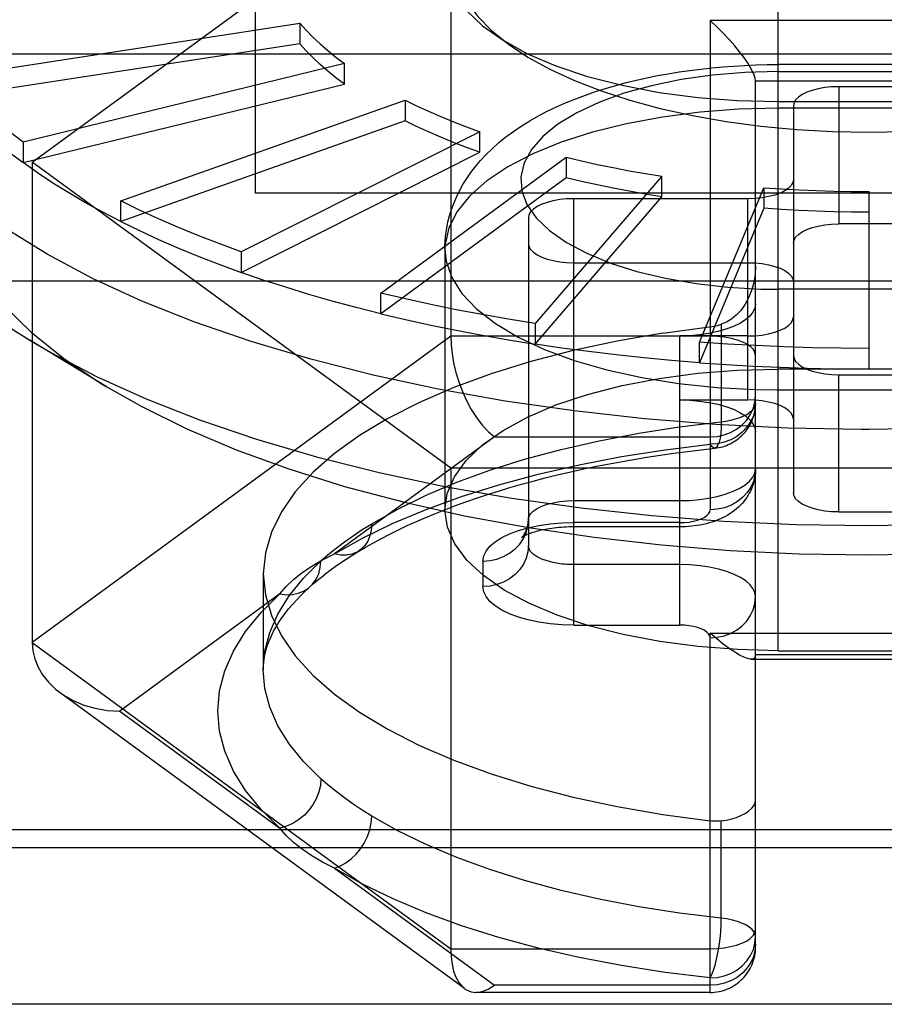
# Model space of a CAD drawing. Header units: inches. Extents: x 0 to 227, y 0 to 147.
# Tile 178 of 247: x 100.689 to 100.914, y 82.986 to 83.242. Entities that reach past the tile are written whole.
import ezdxf

# ---------------------------------------------------------------- set-up
doc = ezdxf.new("R2010")
doc.units = ezdxf.units.IN
doc.header["$LTSCALE"] = 12.4666666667
doc.header["$MEASUREMENT"] = 0
doc.linetypes.add('HIDDEN', pattern=[0.2, 0.1, -0.1])
doc.layers.get('0').update_dxf_attribs({"linetype": 'CONTINUOUS'})
doc.layers.add('DEFAULT_2', color=8, linetype='HIDDEN')

msp = doc.modelspace()

# ---------------------------------------------------------------- linework, layer by layer
at = {"color": 3, "linetype": 'Continuous'}
msp.add_line((46.1522896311, 83.2334721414), (105.2932896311, 83.2334721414), dxfattribs=at)
at = {"layer": 'DEFAULT_2', "color": 8, "linetype": 'HIDDEN'}
for p, q in [((100.7502896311, 83.197289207), (100.7502896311, 83.4747868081)), ((100.8861164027, 83.0783238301), (100.8861164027, 83.3773043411)), ((100.692250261, 83.20534318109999), (100.8010101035, 83.2849549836)), ((100.8010101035, 83.2849549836), (100.8010101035, 83.1600700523)), ((100.6711472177, 83.2275124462), (100.7617868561, 83.2414546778)), ((100.7617868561, 83.2414546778), (100.7617868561, 83.2361024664)), ((100.9511085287, 83.2421372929), (100.8684313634, 83.2421372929)), ((100.8684313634, 83.2421372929), (100.8684313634, 83.11493750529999)), ((100.7617868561, 83.2361024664), (100.6711472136, 83.2221602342)), ((100.7733879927, 83.2309404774), (100.6898540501, 83.2105582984)), ((100.7733879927, 83.225588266), (100.7733879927, 83.2309404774)), ((100.9333604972, 83.230693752), (100.8861164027, 83.230693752)), ((100.8861181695, 83.2288494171), (100.9333406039, 83.2288494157)), ((100.6898540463, 83.20520608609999), (100.7733879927, 83.225588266)), ((100.880242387, 83.2264413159), (100.9392975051, 83.2264413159)), ((100.880242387, 83.001309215), (100.880242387, 83.2264413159)), ((100.9176439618, 83.2249391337), (100.9018959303, 83.2249391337)), ((100.9018959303, 83.2249391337), (100.9018959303, 83.1892577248)), ((100.7152429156, 83.1952345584), (100.7891330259, 83.2214373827)), ((100.7891330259, 83.2214373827), (100.7891330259, 83.2160851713)), ((100.8861164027, 83.2210494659), (100.9333604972, 83.2210494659)), ((100.9333604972, 83.21932796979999), (100.8861164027, 83.21932796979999)), ((100.8900849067, 83.2199475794), (100.8900849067, 83.1193759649)), ((100.7891330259, 83.2160851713), (100.7152429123, 83.1898823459)), ((100.8085435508, 83.2132341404), (100.7465423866, 83.1820068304)), ((100.8085435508, 83.207881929), (100.8085435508, 83.2132341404)), ((100.6898540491, 83.21055829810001), (100.6898540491, 83.2052060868)), ((100.7465423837, 83.17665461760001), (100.8085435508, 83.207881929)), ((100.692250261, 83.20534318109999), (100.692250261, 83.08045824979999)), ((100.8010101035, 83.1257313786), (100.692250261, 83.20534318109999)), ((100.7828014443, 83.17127703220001), (100.8310297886, 83.2065800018)), ((100.8310297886, 83.2065800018), (100.8310297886, 83.2012277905)), ((100.8310297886, 83.2012277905), (100.7828014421, 83.1659248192)), ((100.8559085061, 83.2016771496), (100.8229183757, 83.1633711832)), ((100.8559085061, 83.1963249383), (100.8559085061, 83.2016771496)), ((101.0691872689, 83.197289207), (100.7502896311, 83.197289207)), ((100.8656742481, 83.1585294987), (100.8824237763, 83.1986745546)), ((100.8824237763, 83.1986745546), (100.8824237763, 83.1933223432)), ((100.909769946, 83.151546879), (100.909769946, 83.1976634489)), ((100.7152429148, 83.1898823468), (100.7152429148, 83.1952345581)), ((100.8229183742, 83.1580189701), (100.8559085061, 83.1963249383)), ((100.878273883, 83.1958217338), (100.8329982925, 83.1958217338)), ((100.8329982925, 83.0849881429), (100.8329982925, 83.1958217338)), ((100.878273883, 83.1435018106), (100.878273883, 83.1958217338)), ((100.8824237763, 83.1933223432), (100.8656742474, 83.15317728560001)), ((100.8211872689, 83.1908301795), (100.8211872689, 83.1056756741)), ((100.9176439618, 83.1892577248), (100.9018959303, 83.1892577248)), ((100.7465423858, 83.18200683), (100.7465423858, 83.1766546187)), ((100.7995022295, 83.1827232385), (100.7995022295, 83.1149285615)), ((100.8329982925, 83.1791832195), (100.878273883, 83.1791832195)), ((100.5962920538, 83.17446162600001), (101.2231848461, 83.17446162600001)), ((100.8816408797, 83.1723418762), (100.8861362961, 83.1722784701)), ((100.9333587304, 83.1722784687), (100.8861362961, 83.1722784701)), ((100.7828014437, 83.1659248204), (100.7828014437, 83.1712770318)), ((100.8229183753, 83.16337118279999), (100.8229183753, 83.1580189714)), ((100.8713155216, 83.1631623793), (100.8713155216, 83.137861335)), ((100.7114387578, 83.1470101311), (100.6916460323, 83.159029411)), ((100.8010101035, 83.1600700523), (100.692250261, 83.08045824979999)), ((100.8684313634, 83.1600700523), (100.8010101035, 83.1600700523)), ((100.8605573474, 83.0849881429), (100.8605573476, 83.1601403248)), ((100.878273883, 83.1601403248), (100.8605573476, 83.1601403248)), ((100.8656742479, 83.15317728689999), (100.8656742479, 83.1585294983)), ((100.9333604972, 83.1515332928), (100.8861164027, 83.1515332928)), ((100.9018959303, 83.1500658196), (100.9176439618, 83.1500658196)), ((100.9018959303, 83.1143844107), (100.9018959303, 83.1500658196)), ((100.8803201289, 83.14620056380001), (100.8861164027, 83.1461185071)), ((100.8861164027, 83.1461185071), (100.9333604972, 83.1461185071)), ((100.8605573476, 83.1435018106), (100.878273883, 83.1435018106)), ((100.909769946, 83.13585090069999), (100.9076547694, 83.1358544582)), ((100.8123752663, 83.1339100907), (100.770791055, 83.1034706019)), ((100.8123752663, 83.1339100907), (100.8684313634, 83.1339100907)), ((101.0185297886, 83.1257313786), (100.8010101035, 83.1257313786)), ((100.8010101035, 83.1257313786), (100.8010101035, 83.00084644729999)), ((100.8329982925, 83.11732263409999), (100.8605573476, 83.11732263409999)), ((100.9018959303, 83.1143844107), (100.9176439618, 83.1143844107)), ((100.8605573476, 83.1105031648), (100.8329982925, 83.1105031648)), ((100.8605572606, 83.1116097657), (100.832999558, 83.1116097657)), ((100.8093762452, 83.10162612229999), (100.8093762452, 83.09497178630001)), ((100.8605573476, 83.1006841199), (100.8329982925, 83.1006841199)), ((100.7522896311, 83.0982989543), (100.7522896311, 83.073321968)), ((100.7565653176, 83.0930574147), (100.7149805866, 83.0626175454)), ((100.8329995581, 83.0849881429), (100.8605572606, 83.0849881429)), ((100.8684313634, 83.0829136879), (100.9511085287, 83.0829136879)), ((100.8684313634, 82.9894806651), (100.8684313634, 83.0829136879)), ((100.692250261, 83.08045824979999), (100.8010101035, 83.00084644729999)), ((100.9392975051, 83.07720081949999), (100.880242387, 83.07720081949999)), ((100.8861164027, 83.0783238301), (100.9333604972, 83.0783238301)), ((100.8790828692, 83.07609421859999), (100.940456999, 83.07609421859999)), ((100.8045979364, 82.9904633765), (100.6995034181, 83.0673921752)), ((100.7149805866, 83.0626175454), (100.7565658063, 83.03217722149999)), ((100.8713155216, 83.0087826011), (100.8713155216, 83.0340836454)), ((101.2231848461, 83.03173599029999), (100.5962920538, 83.03173599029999)), ((100.5817750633, 83.0271488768), (101.2377018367, 83.0271488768)), ((100.7707902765, 83.0217649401), (100.8123752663, 82.991325)), ((100.8010101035, 83.00084644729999), (100.8684313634, 83.00084644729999)), ((100.8684313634, 82.991325), (100.8123752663, 82.991325)), ((100.8684313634, 82.9894806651), (100.8076160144, 82.9894806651)), ((101.2377018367, 82.986389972), (100.5817750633, 82.986389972))]:
    msp.add_line(p, q, dxfattribs=at)
for points in [[(100.8015023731, 83.25886505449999), (100.8019235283, 83.2548432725), (100.8031571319, 83.2508960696), (100.805201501, 83.2470103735), (100.8080333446, 83.2432139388), (100.811639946, 83.2395357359), (100.8159878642, 83.2360016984), (100.8210558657, 83.2326388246), (100.8267946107, 83.2294728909), (100.8331712, 83.2265310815), (100.8401150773, 83.2238361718), (100.84755025, 83.2214188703), (100.8554601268, 83.2192825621), (100.8638343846, 83.2174337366), (100.8725782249, 83.2158937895), (100.8816183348, 83.2146845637), (100.890879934, 83.21381120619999), (100.9002514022, 83.2132876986), (100.909769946, 83.2131093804)], [(100.909769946, 83.2131093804), (100.9192286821, 83.2132849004), (100.9285522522, 83.2138031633), (100.9377775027, 83.214668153), (100.9467938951, 83.2158679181), (100.9555282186, 83.2173986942), (100.9639053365, 83.2192399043), (100.9718299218, 83.2213715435), (100.9792893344, 83.2237881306), (100.9862662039, 83.2264879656), (100.9926793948, 83.22943969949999), (100.9984542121, 83.2326212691), (101.0035539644, 83.2360031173), (101.0079240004, 83.2395581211), (101.0115435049, 83.2432569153), (101.0143765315, 83.2470710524), (101.016413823, 83.2509706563), (101.0176334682, 83.2549261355), (101.018037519, 83.2588655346)], [(100.7995081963, 83.2576527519), (100.8000997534, 83.25336328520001), (100.8019469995, 83.2490303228), (100.8050018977, 83.2448189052), (100.8092505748, 83.2407903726), (100.8146038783, 83.2370023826), (100.8209953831, 83.2335213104), (100.828343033, 83.2303823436), (100.8365969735, 83.22762738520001), (100.8455941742, 83.22530266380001), (100.8552126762, 83.2234633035), (100.8652794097, 83.2221245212), (100.8755539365, 83.2213241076), (100.8861164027, 83.2210494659)], [(100.9076547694, 83.1358544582), (100.8887504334, 83.13620276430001), (100.8699526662, 83.1371186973), (100.8513567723, 83.13859761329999), (100.8330570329, 83.1406320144), (100.8151462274, 83.143211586), (100.7977151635, 83.1463232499), (100.7808522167, 83.1499512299), (100.764642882, 83.154077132), (100.7491693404, 83.1586800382), (100.734510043, 83.1637366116), (100.7207393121, 83.1692212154), (100.7079269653, 83.1751060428), (100.696137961, 83.1813612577), (100.6854320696, 83.1879551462), (100.6758635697, 83.1948542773), (100.6674809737, 83.2020236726), (100.6603267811, 83.2094269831), (100.6544372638, 83.2170266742), (100.6498422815, 83.22478421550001), (100.6465651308, 83.2326602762), (100.6446224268, 83.2406149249), (100.6440219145, 83.2481608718)], [(101.1755179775, 83.2481608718), (101.1747669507, 83.2397232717), (101.1726744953, 83.2317754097), (101.1692491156, 83.22391062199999), (101.1645081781, 83.2161687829), (101.1584757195, 83.2085891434), (101.1511823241, 83.20121013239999), (101.1426649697, 83.1940691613), (101.1329668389, 83.1872024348), (101.1221371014, 83.18064476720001), (101.1102306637, 83.1744294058), (101.0973078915, 83.1685878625), (101.0834343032, 83.1631497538), (101.0686802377, 83.1581426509), (101.053120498, 83.1535919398), (101.036833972, 83.1495206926), (101.0199032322, 83.1459495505), (101.0024141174, 83.142896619), (100.9844552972, 83.1403773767), (100.9661178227, 83.138404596), (100.9474946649, 83.1369882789), (100.928680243, 83.1361356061), (100.909769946, 83.13585090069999)], [(100.7617868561, 83.2414546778), (100.7634167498, 83.2396445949), (100.7651689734, 83.2378568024), (100.7670443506, 83.2360905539), (100.7690404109, 83.2343480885), (100.7711546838, 83.2326316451), (100.7733879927, 83.2309404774)], [(100.880242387, 83.2264413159), (100.8801579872, 83.2271131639), (100.8799025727, 83.2279380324), (100.8794751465, 83.22890707), (100.87887591, 83.23001039), (100.8781082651, 83.2312378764), (100.8771734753, 83.23257924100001), (100.8760751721, 83.23402425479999), (100.8748169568, 83.2355575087), (100.8734026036, 83.2371702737), (100.8718507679, 83.23882463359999), (100.8701833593, 83.2404813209), (100.8684313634, 83.2421372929)], [(100.7733879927, 83.225588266), (100.7711546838, 83.2272794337), (100.7690404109, 83.2289958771), (100.7670443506, 83.2307383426), (100.7651689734, 83.2325045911), (100.7634167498, 83.23429238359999), (100.7617868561, 83.2361024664)], [(100.7995022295, 83.18272361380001), (100.7995078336, 83.1833187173), (100.7995798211, 83.1849381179), (100.7997353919, 83.1865594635), (100.7999751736, 83.1881797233), (100.8002996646, 83.18979600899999), (100.8007091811, 83.1914052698), (100.8012007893, 83.19299535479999), (100.8017839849, 83.1945914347), (100.8024769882, 83.1962238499), (100.8032734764, 83.1978592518), (100.804166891, 83.1994766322), (100.8051591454, 83.20107540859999), (100.8062419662, 83.20264041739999), (100.8074364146, 83.2041978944), (100.8087740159, 83.2057758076), (100.8102409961, 83.2073444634), (100.8118313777, 83.2088897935), (100.8135401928, 83.2104022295), (100.8153514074, 83.2118660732), (100.8172819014, 83.21329362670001), (100.8193609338, 83.21470101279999), (100.821546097, 83.21605582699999), (100.8237876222, 83.2173311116), (100.8261061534, 83.2185437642), (100.828518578, 83.2197043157), (100.8309919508, 83.2207990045), (100.8334870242, 83.2218158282), (100.8360234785, 83.2227681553), (100.8386166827, 83.2236645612), (100.841246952, 83.2245006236), (100.843894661, 83.2252735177), (100.8465701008, 83.2259894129), (100.849281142, 83.2266524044), (100.8520188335, 83.2272619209), (100.8547762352, 83.2278181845), (100.8575544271, 83.2283230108), (100.8603531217, 83.2287776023), (100.8631702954, 83.2291826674), (100.8660053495, 83.2295389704), (100.8688540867, 83.2298467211), (100.871711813, 83.2301061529), (100.8745793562, 83.23031796), (100.8774576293, 83.2304825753), (100.8803420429, 83.2305999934), (100.88322932, 83.2306703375), (100.8861164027, 83.230693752)], [(100.8861181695, 83.2288494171), (100.877459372, 83.2286080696), (100.8690891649, 83.2279186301), (100.8609436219, 83.2267694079), (100.8532145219, 83.2251954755), (100.8460388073, 83.2232139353), (100.8395170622, 83.2208670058), (100.833771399, 83.2181854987), (100.8288741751, 83.2152207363), (100.8249252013, 83.212015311), (100.8219642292, 83.208626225), (100.8200625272, 83.2051048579), (100.819225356, 83.2015106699), (100.8194916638, 83.19790085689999), (100.820831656, 83.1943335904), (100.8232495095, 83.1908683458), (100.8266822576, 83.18755840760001), (100.8310992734, 83.1844617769), (100.8364077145, 83.1816237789), (100.8425435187, 83.17909767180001), (100.8493897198, 83.1769176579), (100.8568527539, 83.175128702), (100.8647983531, 83.1737517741), (100.8730403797, 83.17282732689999), (100.8816408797, 83.1723418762)], [(100.6898540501, 83.2105582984), (100.6862528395, 83.21328530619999), (100.6828435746, 83.2160530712), (100.6796249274, 83.2188627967), (100.6766008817, 83.2217108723), (100.6737754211, 83.22459368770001), (100.6711472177, 83.2275124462)], [(100.6440219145, 83.22318388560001), (100.6446990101, 83.21517178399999), (100.6467268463, 83.20720051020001), (100.6500950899, 83.1993106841), (100.6547865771, 83.1915425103), (100.660777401, 83.1839355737), (100.6680370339, 83.1765286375), (100.6765284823, 83.1693594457), (100.6862084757, 83.162464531), (100.6916460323, 83.159029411)], [(100.9018959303, 83.2249391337), (100.9000182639, 83.2248740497), (100.8982344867, 83.2246932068), (100.8965254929, 83.2243921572), (100.8949485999, 83.2239842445), (100.8935457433, 83.22347630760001), (100.892343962, 83.2228834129), (100.8913788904, 83.2222169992), (100.8906666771, 83.22149478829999), (100.8902388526, 83.2207410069), (100.8900849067, 83.2199475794)], [(100.6711472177, 83.2221602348), (100.6737742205, 83.21924267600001), (100.6766008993, 83.2163586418), (100.6796248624, 83.2135105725), (100.6828435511, 83.2107008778), (100.6862542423, 83.2079319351), (100.6898540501, 83.205206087)], [(100.7891330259, 83.2214373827), (100.7921295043, 83.2199720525), (100.795222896, 83.2185453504), (100.7984145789, 83.2171566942), (100.8017004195, 83.2158078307), (100.8050762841, 83.2145005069), (100.8085435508, 83.2132341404)], [(100.8861164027, 83.21932796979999), (100.8758977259, 83.2190723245), (100.8658217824, 83.21830895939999), (100.8560293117, 83.2170485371), (100.846657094, 83.215308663), (100.8378360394, 83.2131136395), (100.8296893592, 83.2104941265), (100.8223308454, 83.20748671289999), (100.8158632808, 83.204133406), (100.8103770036, 83.2004810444), (100.8059486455, 83.1965806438), (100.8026400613, 83.1924866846), (100.8004974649, 83.1882563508), (100.7995507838, 83.183948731), (100.7995022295, 83.18272361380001)], [(100.8085435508, 83.207881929), (100.8050762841, 83.2091482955), (100.8017004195, 83.2104556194), (100.7984145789, 83.21180448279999), (100.795222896, 83.2131931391), (100.7921295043, 83.2146198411), (100.7891330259, 83.2160851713)], [(100.7152429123, 83.1898823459), (100.7105759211, 83.1923036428), (100.706081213, 83.1947791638), (100.7017569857, 83.1973099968), (100.6976086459, 83.19989287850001), (100.6936416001, 83.2025245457), (100.6898540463, 83.20520608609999)], [(100.8310297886, 83.2065800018), (100.8350314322, 83.2056361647), (100.8390928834, 83.20474263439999), (100.8432159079, 83.20389906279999), (100.8473952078, 83.2031064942), (100.8516254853, 83.2023659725), (100.8559085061, 83.2016771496)], [(100.8559085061, 83.1963249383), (100.8516254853, 83.1970137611), (100.8473952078, 83.19775428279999), (100.8432159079, 83.1985468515), (100.8390928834, 83.199390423), (100.8350314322, 83.2002839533), (100.8310297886, 83.2012277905)], [(100.8900849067, 83.200813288), (100.8899309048, 83.2000197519), (100.8895029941, 83.1992658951), (100.8887906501, 83.19854364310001), (100.8878254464, 83.1978772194), (100.8866235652, 83.1972843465), (100.8852206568, 83.1967764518), (100.8836437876, 83.1963685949), (100.8819348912, 83.1960676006), (100.8801512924, 83.1958867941), (100.878273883, 83.1958217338)], [(100.8824237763, 83.1986745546), (100.886947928, 83.1983660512), (100.8914875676, 83.1981134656), (100.8960446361, 83.1979167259), (100.9006133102, 83.1977760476), (100.9051877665, 83.1976916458), (100.909769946, 83.1976634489)], [(100.7465423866, 83.1820068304), (100.7409514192, 83.1840488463), (100.7355078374, 83.18615690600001), (100.7302094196, 83.1883319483), (100.725062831, 83.1905711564), (100.720074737, 83.1928717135), (100.7152429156, 83.1952345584)], [(100.8329982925, 83.1958217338), (100.8311206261, 83.19575664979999), (100.8293368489, 83.1955758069), (100.8276278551, 83.1952747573), (100.8260509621, 83.1948668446), (100.8246481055, 83.1943589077), (100.8234463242, 83.1937660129), (100.8224812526, 83.1930995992), (100.8217690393, 83.1923773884), (100.8213412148, 83.191623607), (100.8211872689, 83.1908301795)], [(100.909769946, 83.19231123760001), (100.9051877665, 83.1923394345), (100.9006133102, 83.19242383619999), (100.8960446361, 83.1925645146), (100.8914875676, 83.19276125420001), (100.886947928, 83.1930138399), (100.8824237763, 83.1933223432)], [(100.7152429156, 83.1898823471), (100.7200726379, 83.1875204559), (100.7250628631, 83.1852189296), (100.7302093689, 83.1829797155), (100.7355078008, 83.1808047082), (100.740953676, 83.1786957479), (100.7465423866, 83.17665461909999)], [(100.8900849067, 83.1842661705), (100.8902389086, 83.1850597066), (100.8906668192, 83.1858135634), (100.8913791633, 83.1865358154), (100.8923443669, 83.1872022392), (100.8935462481, 83.187795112), (100.8949491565, 83.1883030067), (100.8965260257, 83.1887108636), (100.8982349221, 83.1890118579), (100.9000185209, 83.1891926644), (100.9018959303, 83.1892577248)], [(100.7995022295, 83.1827232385), (100.7998132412, 83.1796239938), (100.801281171, 83.1753425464), (100.8039340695, 83.1711641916), (100.8077348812, 83.1671472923), (100.8126305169, 83.16334795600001), (100.8185525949, 83.15981925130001), (100.8254183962, 83.15661046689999), (100.8331320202, 83.1537664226), (100.8415857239, 83.1513268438), (100.8506614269, 83.1493258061), (100.8602323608, 83.1477912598), (100.8701648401, 83.1467446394), (100.8803201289, 83.14620056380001)], [(100.8211872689, 83.1841747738), (100.8213412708, 83.1833812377), (100.8217691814, 83.1826273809), (100.8224815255, 83.1819051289), (100.8234467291, 83.1812387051), (100.8246486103, 83.1806458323), (100.8260515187, 83.18013793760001), (100.8276283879, 83.1797300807), (100.8293372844, 83.1794290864), (100.8311208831, 83.1792482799), (100.8329982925, 83.1791832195)], [(100.880242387, 83.1783831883), (100.8801197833, 83.1761215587), (100.8797644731, 83.17396343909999), (100.8791986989, 83.1719327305), (100.8784447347, 83.1700593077), (100.8775238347, 83.1683660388), (100.8764637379, 83.1668758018), (100.8752963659, 83.1656108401), (100.8740381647, 83.164568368), (100.8727024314, 83.1637503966), (100.8713155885, 83.16316240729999)], [(100.878273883, 83.1791832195), (100.8801515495, 83.1791181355), (100.8819353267, 83.1789372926), (100.8836443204, 83.178636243), (100.8852212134, 83.1782283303), (100.88662407, 83.17772039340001), (100.8878258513, 83.1771274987), (100.888790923, 83.176461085), (100.8895031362, 83.17573887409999), (100.8899309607, 83.1749850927), (100.8900849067, 83.1741916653)], [(100.7828014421, 83.1659248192), (100.776456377, 83.1675255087), (100.7702293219, 83.16920205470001), (100.7641177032, 83.1709552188), (100.7581292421, 83.1727827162), (100.7522716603, 83.174682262), (100.7465423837, 83.17665461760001)], [(100.8229183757, 83.1633711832), (100.8160120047, 83.16448191), (100.8091906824, 83.1656760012), (100.8024515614, 83.1669540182), (100.7958031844, 83.1683142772), (100.7892540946, 83.1697550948), (100.7828014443, 83.17127703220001)], [(100.684771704, 83.1681080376), (100.6919786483, 83.1611144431), (100.7003959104, 83.1543666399), (100.7099864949, 83.14790420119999), (100.7114431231, 83.1470094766)], [(100.880242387, 83.1684595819), (100.880066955, 83.1673608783), (100.879567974, 83.1663006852), (100.8787366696, 83.1652707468), (100.8775993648, 83.16429583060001), (100.8761692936, 83.1633936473), (100.8744769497, 83.1625771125), (100.872544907, 83.16186186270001), (100.8704101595, 83.1612574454), (100.8681032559, 83.1607767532), (100.8656661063, 83.1604253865), (100.8631573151, 83.160214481), (100.8605573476, 83.1601403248)], [(100.7828014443, 83.1659248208), (100.7892513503, 83.1644034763), (100.795803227, 83.162962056), (100.802451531, 83.1616017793), (100.8091906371, 83.1603237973), (100.8160148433, 83.1591291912), (100.8229183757, 83.15801897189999)], [(100.878273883, 83.1601403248), (100.8801515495, 83.1602054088), (100.8819353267, 83.1603862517), (100.8836443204, 83.1606873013), (100.8852212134, 83.161095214), (100.88662407, 83.1616031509), (100.8878258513, 83.1621960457), (100.888790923, 83.16286245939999), (100.8895031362, 83.16358467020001), (100.8899309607, 83.1643384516), (100.8900849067, 83.1651318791)], [(100.8561282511, 83.1608714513), (100.8689158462, 83.1625833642), (100.8693992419, 83.1626648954), (100.8698819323, 83.1627637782), (100.8703627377, 83.16287976), (100.8708404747, 83.1630125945), (100.8713155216, 83.1631623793)], [(100.6916460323, 83.159029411), (100.6970276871, 83.15587902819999), (100.7089309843, 83.1496364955), (100.7218577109, 83.1437687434), (100.7357419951, 83.1383056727), (100.7505130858, 83.1332751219), (100.766095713, 83.12870272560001), (100.7824104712, 83.1246117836), (100.7993742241, 83.12102314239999), (100.8169005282, 83.11795508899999), (100.8349000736, 83.1154232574), (100.8532811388, 83.11344054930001), (100.8719500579, 83.112017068), (100.8908116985, 83.1111600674), (100.909769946, 83.1108739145)], [(100.8561282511, 83.1608714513), (100.8442673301, 83.1588226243), (100.8328123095, 83.1563636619), (100.821872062, 83.15352141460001), (100.8115229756, 83.1503115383), (100.8018262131, 83.14675866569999), (100.7928512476, 83.1428831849), (100.7846495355, 83.1387134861), (100.7772822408, 83.13427427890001), (100.7707897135, 83.1295969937), (100.765223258, 83.12471007), (100.760611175, 83.1196471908), (100.7569936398, 83.1144397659), (100.754386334, 83.1091230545), (100.7528219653, 83.1037485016), (100.7522896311, 83.0982989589)], [(100.8010101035, 83.1600700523), (100.8010925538, 83.15785711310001), (100.8013443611, 83.15552948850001), (100.8017659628, 83.153121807), (100.8023560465, 83.1506627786), (100.8031164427, 83.1481853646), (100.8040381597, 83.1457292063), (100.8051172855, 83.1433372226), (100.8063404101, 83.1410502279), (100.8077013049, 83.13891212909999), (100.8091745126, 83.1369750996), (100.8107290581, 83.1352901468), (100.8123752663, 83.1339100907)], [(100.880242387, 83.15507849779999), (100.8800956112, 83.1558629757), (100.8796680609, 83.1566160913), (100.8789889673, 83.1573162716), (100.8780696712, 83.1579635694), (100.8769071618, 83.15855480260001), (100.8755251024, 83.15906948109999), (100.8739459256, 83.1594925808), (100.8722073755, 83.1598080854), (100.8703542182, 83.1600034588), (100.8684313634, 83.1600700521)], [(100.909769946, 83.1108739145), (100.9287281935, 83.1111600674), (100.9475898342, 83.112017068), (100.9662587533, 83.11344054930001), (100.9846398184, 83.1154232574), (101.0026393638, 83.11795508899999), (101.020165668, 83.12102314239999), (101.0371294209, 83.1246117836), (101.053444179, 83.12870272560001), (101.0690268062, 83.1332751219), (101.083797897, 83.1383056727), (101.0976821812, 83.1437687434), (101.1106089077, 83.1496364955), (101.1225122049, 83.15587902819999), (101.1278938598, 83.159029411)], [(100.8656742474, 83.15317728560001), (100.8584164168, 83.1537643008), (100.8512080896, 83.1544396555), (100.8440462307, 83.1552036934), (100.8369399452, 83.1560553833), (100.8298983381, 83.1569936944), (100.8229183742, 83.1580189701)], [(100.909769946, 83.1568990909), (100.9023811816, 83.1569445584), (100.895004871, 83.1570806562), (100.8876378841, 83.1573075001), (100.8802896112, 83.15762474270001), (100.8729694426, 83.158032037), (100.8656742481, 83.1585294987)], [(100.8900849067, 83.15505737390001), (100.8902389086, 83.1542638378), (100.8906668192, 83.1535099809), (100.8913791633, 83.152787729), (100.8923443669, 83.1521213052), (100.8935462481, 83.1515284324), (100.8949491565, 83.1510205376), (100.8965260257, 83.1506126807), (100.8982349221, 83.1503116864), (100.9000185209, 83.15013088), (100.9018959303, 83.1500658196)], [(100.7995081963, 83.11493000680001), (100.8000997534, 83.11921947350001), (100.8019469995, 83.1235524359), (100.8050018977, 83.1277638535), (100.8092505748, 83.1317923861), (100.8146038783, 83.1355803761), (100.8209953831, 83.1390614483), (100.828343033, 83.1422004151), (100.8365969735, 83.14495537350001), (100.8455941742, 83.1472800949), (100.8552126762, 83.14911945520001), (100.8652794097, 83.1504582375), (100.8755539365, 83.1512586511), (100.8861164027, 83.1515332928)], [(100.8656742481, 83.1531772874), (100.8726331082, 83.1527007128), (100.8796205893, 83.1523059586), (100.8866313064, 83.1519933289), (100.8936598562, 83.1517630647), (100.900700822, 83.1516153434), (100.9077487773, 83.1515502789)], [(100.9538656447, 83.15317728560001), (100.9465704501, 83.1526798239), (100.9392502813, 83.1522725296), (100.9319020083, 83.15195528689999), (100.9245350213, 83.151728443), (100.9171587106, 83.1515923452), (100.909769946, 83.1515468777)], [(100.7114431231, 83.1470094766), (100.7206885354, 83.1417604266), (100.7324518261, 83.13597212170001), (100.7452043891, 83.1305683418), (100.7588898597, 83.1255811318), (100.7734111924, 83.1210383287), (100.7886703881, 83.116974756), (100.804613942, 83.1134014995), (100.8211960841, 83.11033430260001), (100.8382956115, 83.107794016), (100.8558133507, 83.1058045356), (100.8736374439, 83.10437246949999), (100.8916048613, 83.1035142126), (100.909769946, 83.10322430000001)], [(100.909769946, 83.10322430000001), (100.927898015, 83.1035132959), (100.9458242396, 83.1043674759), (100.9636002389, 83.1057920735), (100.9810711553, 83.1077713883), (100.9981313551, 83.1102987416), (101.014684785, 83.1133523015), (101.0306157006, 83.116912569), (101.0458775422, 83.1209658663), (101.0604212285, 83.1255042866), (101.0741385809, 83.1304910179), (101.0869253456, 83.1358984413), (101.0987206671, 83.1416910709), (101.1080994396, 83.1470109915)], [(100.8605573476, 83.1435018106), (100.8631571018, 83.14342766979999), (100.8656657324, 83.14321679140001), (100.8681027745, 83.14286546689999), (100.8704096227, 83.1423848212), (100.8725443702, 83.1417804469), (100.8744764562, 83.1410652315), (100.8761688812, 83.140248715), (100.8775990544, 83.1393465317), (100.8787364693, 83.1383715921), (100.8795678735, 83.1373416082), (100.8800669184, 83.1362813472), (100.880242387, 83.1351825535)], [(100.8684313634, 83.1339100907), (100.8702875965, 83.1340431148), (100.8720696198, 83.134430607), (100.8737263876, 83.1350460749), (100.8752580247, 83.1358792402), (100.8766570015, 83.13693283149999), (100.8778748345, 83.1381854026), (100.8788759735, 83.1396166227), (100.8796225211, 83.1411922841), (100.8800848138, 83.142871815), (100.880242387, 83.1446145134)], [(100.8900849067, 83.1385102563), (100.8899309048, 83.1393037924), (100.8895029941, 83.1400576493), (100.8887906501, 83.1407799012), (100.8878254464, 83.141446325), (100.8866235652, 83.1420391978), (100.8852206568, 83.1425470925), (100.8836437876, 83.14295494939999), (100.8819348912, 83.1432559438), (100.8801512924, 83.14343675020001), (100.878273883, 83.1435018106)], [(100.880242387, 83.1427017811), (100.8800971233, 83.1410280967), (100.8796647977, 83.1393952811), (100.8789558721, 83.1378435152), (100.8779877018, 83.1364111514), (100.8767840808, 83.1351335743), (100.8753746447, 83.1340423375), (100.8737941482, 83.1331643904), (100.8720815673, 83.1325213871), (100.8702791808, 83.1321291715), (100.8684313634, 83.1319973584)], [(100.8696812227, 83.1309570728), (100.8701918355, 83.13102269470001), (100.8706979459, 83.13111027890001), (100.8711979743, 83.1312193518), (100.8716945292, 83.1313504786), (100.8721918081, 83.1315053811), (100.8726828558, 83.131682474), (100.8731620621, 83.1318795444), (100.8736310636, 83.1320969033), (100.8740901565, 83.1323346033), (100.8745376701, 83.1325917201), (100.8749725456, 83.1328674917), (100.8753936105, 83.1331609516), (100.8757989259, 83.1334703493), (100.8761901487, 83.1337966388), (100.8765694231, 83.1341418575), (100.8769323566, 83.13450218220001), (100.8772744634, 83.1348723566), (100.8776000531, 83.1352562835), (100.8779129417, 83.1356590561), (100.8782076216, 83.1360741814), (100.8784793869, 83.1364939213), (100.8787327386, 83.136924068), (100.8789709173, 83.1373709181), (100.8791897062, 83.13782752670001), (100.879386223, 83.1382868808), (100.8795628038, 83.13875319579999), (100.8797205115, 83.1392296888), (100.8798580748, 83.13971337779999), (100.8799750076, 83.1402028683), (100.8800708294, 83.1406960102), (100.8801450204, 83.1411883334), (100.8801985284, 83.1416848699), (100.8802313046, 83.1421902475), (100.880242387, 83.1427017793)], [(100.8747136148, 83.1384748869), (100.875922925, 83.1388428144), (100.8770129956, 83.13927216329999), (100.8779664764, 83.1397560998), (100.8787681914, 83.1402869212), (100.8794053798, 83.1408561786), (100.8798679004, 83.14145481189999), (100.8801483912, 83.14207329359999), (100.880242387, 83.1427017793)], [(100.8604833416, 83.136532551), (100.8719109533, 83.1379317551), (100.8724968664, 83.1380152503), (100.8730716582, 83.1381115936), (100.8736337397, 83.1382205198), (100.8741815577, 83.138341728), (100.8747136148, 83.1384748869)], [(100.7804872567, 83.11133280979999), (100.7872552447, 83.1151411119), (100.7946517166, 83.1187369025), (100.8026387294, 83.1221022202), (100.8111753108, 83.125218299), (100.8202176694, 83.1280676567), (100.8297194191, 83.1306361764), (100.839631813, 83.1329106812), (100.8499040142, 83.1348795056), (100.8604833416, 83.136532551)], [(100.8713154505, 83.1378613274), (100.8712799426, 83.1362463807), (100.8711742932, 83.1347903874), (100.8710011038, 83.1335291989), (100.8707646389, 83.1324938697), (100.8704707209, 83.13170989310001), (100.8701265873, 83.1311965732), (100.8697407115, 83.1309665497), (100.8696812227, 83.1309570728)], [(100.770791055, 83.1034706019), (100.7780871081, 83.1075794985), (100.7860173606, 83.1114383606), (100.7946045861, 83.1150561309), (100.8037804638, 83.1184059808), (100.8135022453, 83.1214685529), (100.8237159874, 83.1242303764), (100.834372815, 83.1266748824), (100.8454147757, 83.1287920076), (100.8567583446, 83.13056421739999), (100.8684313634, 83.1319973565)], [(100.7769241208, 83.1040811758), (100.7788725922, 83.1052377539), (100.7808943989, 83.1063837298), (100.782988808, 83.107517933), (100.7851553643, 83.1086393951), (100.7873937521, 83.1097472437), (100.7897027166, 83.11084018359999), (100.7920811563, 83.1119170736), (100.7945278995, 83.1129768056), (100.797041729, 83.1140183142), (100.7996213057, 83.1150405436), (100.802265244, 83.1160424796), (100.8049720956, 83.1170231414), (100.8077403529, 83.11798158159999), (100.8105684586, 83.11891688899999), (100.813454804, 83.1198281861), (100.8163977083, 83.1207146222), (100.8193954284, 83.12157537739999), (100.8224462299, 83.1224096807), (100.8255482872, 83.1232167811), (100.8286998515, 83.1239959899), (100.8318991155, 83.124746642), (100.8351441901, 83.1254680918), (100.8384331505, 83.1261597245), (100.8417640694, 83.1268209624), (100.8451349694, 83.127451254), (100.8485438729, 83.1280500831), (100.8519887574, 83.1286169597), (100.8554676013, 83.1291514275), (100.8589783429, 83.12965305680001), (100.8625189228, 83.1301214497), (100.8660871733, 83.13055622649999), (100.8696812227, 83.1309570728)], [(100.8696812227, 83.1309570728), (100.8693225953, 83.1310254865), (100.868882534, 83.1313719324), (100.8684313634, 83.1319973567)], [(100.8605573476, 83.11732263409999), (100.8631426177, 83.1173946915), (100.8656406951, 83.1176048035), (100.8679978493, 83.11793979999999), (100.8702266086, 83.1183954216), (100.8723311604, 83.11897472), (100.874263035, 83.119670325), (100.8759901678, 83.1204774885), (100.8774653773, 83.12138162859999), (100.8786501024, 83.1223641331), (100.8795224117, 83.12341252), (100.8800599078, 83.1245117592), (100.880242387, 83.1256418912)], [(100.880242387, 83.1256418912), (100.8802292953, 83.1250537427), (100.8801899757, 83.1244658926), (100.8801246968, 83.1238816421), (100.8800326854, 83.1232959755), (100.8799116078, 83.1227017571), (100.8797624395, 83.12210952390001), (100.8795879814, 83.12152976), (100.8793859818, 83.1209543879), (100.8791525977, 83.1203758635), (100.8788909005, 83.1198047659), (100.8786060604, 83.1192516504), (100.878293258, 83.1187067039), (100.8779451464, 83.1181601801), (100.8775687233, 83.1176257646), (100.8771733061, 83.1171157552), (100.8767513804, 83.1166195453), (100.8762950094, 83.1161296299), (100.8758090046, 83.1156532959), (100.8752945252, 83.1151927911), (100.8747565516, 83.1147529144), (100.8742013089, 83.11433796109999), (100.8736287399, 83.1139467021), (100.8730419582, 83.1135800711), (100.8724368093, 83.1132345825), (100.871811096, 83.1129087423), (100.8711590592, 83.1125999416), (100.8704728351, 83.11230575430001), (100.8697530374, 83.1120281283), (100.8689904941, 83.1117656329), (100.8682053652, 83.1115265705), (100.867414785, 83.11131538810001), (100.866623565, 83.1111316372), (100.8658451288, 83.1109761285), (100.8650737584, 83.110845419), (100.8643083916, 83.11073767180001), (100.8635489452, 83.1106515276), (100.8627957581, 83.11058588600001), (100.8620469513, 83.1105396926), (100.8613005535, 83.110512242), (100.8605573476, 83.1105031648)], [(100.880242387, 83.1256418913), (100.8800956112, 83.1239595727), (100.8796680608, 83.1223445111), (100.878988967, 83.1208429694), (100.8780696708, 83.1194548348), (100.8769071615, 83.1181869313), (100.8755251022, 83.11708319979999), (100.8739459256, 83.1161758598), (100.8722073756, 83.115499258), (100.8703542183, 83.1150802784), (100.8684313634, 83.11493746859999)], [(100.9018959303, 83.1143844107), (100.9000182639, 83.1144494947), (100.8982344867, 83.1146303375), (100.8965254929, 83.1149313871), (100.8949485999, 83.1153392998), (100.8935457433, 83.11584723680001), (100.892343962, 83.1164401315), (100.8913788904, 83.1171065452), (100.8906666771, 83.11782875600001), (100.8902388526, 83.1185825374), (100.8900849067, 83.1193759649)], [(100.8217653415, 83.1138735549), (100.8224745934, 83.114597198), (100.8234429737, 83.1152650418), (100.8246466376, 83.1158606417), (100.826055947, 83.1163693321), (100.8276362, 83.11677858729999), (100.8293484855, 83.11707833), (100.8311506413, 83.1172611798), (100.8329982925, 83.11732263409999)], [(100.8861164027, 83.0783238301), (100.8755861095, 83.078598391), (100.8653592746, 83.0793905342), (100.8553625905, 83.0807125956), (100.8458159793, 83.08252756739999), (100.836875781, 83.0848190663), (100.828659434, 83.0875375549), (100.8213182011, 83.0906401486), (100.8149069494, 83.0940905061), (100.8095035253, 83.0978618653), (100.8051902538, 83.1018826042), (100.8020710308, 83.1060942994), (100.8001589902, 83.1104305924), (100.7995081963, 83.11493000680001)], [(100.8211872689, 83.1123310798), (100.8212034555, 83.1125923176), (100.8212519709, 83.1128528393), (100.8213326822, 83.113111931), (100.8214453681, 83.1133688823), (100.8215897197, 83.1136229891), (100.8217653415, 83.1138735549)], [(100.8605572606, 83.1116097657), (100.8618090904, 83.11165315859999), (100.8629983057, 83.1117737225), (100.8641376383, 83.1119744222), (100.8651888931, 83.1122463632), (100.8661241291, 83.11258498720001), (100.8669253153, 83.1129802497), (100.8675686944, 83.1134245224), (100.8680435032, 83.1139059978), (100.8683287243, 83.11440853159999), (100.8684313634, 83.11493750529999)], [(100.7672535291, 83.1016457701), (100.7691880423, 83.103328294), (100.7712331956, 83.1049853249), (100.7733873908, 83.1066155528), (100.7756489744, 83.1082177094), (100.7780162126, 83.1097905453), (100.7804872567, 83.11133280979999)], [(100.780487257, 83.11132481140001), (100.7803671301, 83.1096803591), (100.7800169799, 83.1081698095), (100.7794604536, 83.1068325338), (100.7787064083, 83.1056656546), (100.7777516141, 83.1046767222), (100.7769241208, 83.1040811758)], [(100.8093762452, 83.1016266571), (100.8112238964, 83.1017584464), (100.8130260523, 83.1021505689), (100.8147383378, 83.10279336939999), (100.8163185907, 83.10367102), (100.8177279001, 83.10476191), (100.8189315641, 83.106039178), (100.8198999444, 83.10747137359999), (100.8206091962, 83.1090232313), (100.8210418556, 83.11065653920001), (100.8211872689, 83.1123310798)], [(100.8093762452, 83.10162612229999), (100.8095868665, 83.1029448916), (100.8101857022, 83.1042173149), (100.8111832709, 83.10545326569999), (100.8125480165, 83.1066231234), (100.8142640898, 83.1077057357), (100.8162948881, 83.1086855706), (100.818613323, 83.1095438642), (100.8211750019, 83.1102691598), (100.8239431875, 83.1108459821), (100.8268678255, 83.1112676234), (100.8298788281, 83.11152073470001), (100.832999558, 83.1116097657)], [(100.8194928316, 83.1077736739), (100.8194905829, 83.1077719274), (100.8195045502, 83.10778385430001), (100.8195339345, 83.10781036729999), (100.8195772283, 83.1078517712), (100.8196344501, 83.1079099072), (100.8197059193, 83.10798730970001), (100.8197896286, 83.10808429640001), (100.8198828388, 83.1082001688), (100.8199865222, 83.10833900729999), (100.8201014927, 83.1085059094), (100.8202239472, 83.1087000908), (100.8203499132, 83.1089199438), (100.8204791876, 83.1091706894), (100.8206107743, 83.1094584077), (100.8207390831, 83.1097806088), (100.8208594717, 83.1101361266), (100.8209673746, 83.1105234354), (100.8210583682, 83.1109408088), (100.8211278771, 83.111384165), (100.8211718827, 83.1118480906), (100.8211872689, 83.1123310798)], [(100.8329982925, 83.1105031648), (100.8323405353, 83.1104982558), (100.8316847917, 83.1104835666), (100.8310321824, 83.1104591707), (100.8303847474, 83.1104252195), (100.8297442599, 83.110381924), (100.8291124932, 83.1103295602), (100.8284911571, 83.1102684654), (100.8278819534, 83.1101990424), (100.8272866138, 83.1101217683), (100.8267063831, 83.11003712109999), (100.8261423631, 83.1099456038), (100.825596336, 83.1098478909), (100.8250698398, 83.109744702), (100.8245640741, 83.1096367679), (100.8240801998, 83.1095248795), (100.8236191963, 83.1094098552), (100.8231820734, 83.1092925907), (100.8227691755, 83.1091738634), (100.8223807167, 83.1090544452), (100.8220175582, 83.1089353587), (100.8216803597, 83.10881764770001), (100.8213690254, 83.1087021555), (100.8210835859, 83.1085898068), (100.82082369, 83.1084814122), (100.8205889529, 83.1083777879), (100.8203790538, 83.1082798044), (100.8201936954, 83.1081883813), (100.8200318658, 83.1081041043), (100.8198925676, 83.1080275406), (100.8197754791, 83.1079596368), (100.8196802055, 83.1079013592), (100.8196052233, 83.1078529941), (100.8195492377, 83.1078149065), (100.8195120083, 83.10778818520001), (100.8194958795, 83.1077760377)], [(100.8211872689, 83.1056756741), (100.8210418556, 83.1040011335), (100.8206091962, 83.1023678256), (100.8198999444, 83.1008159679), (100.8189315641, 83.0993837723), (100.8177279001, 83.0981065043), (100.8163185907, 83.0970156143), (100.8147383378, 83.0961379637), (100.8130260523, 83.0954951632), (100.8112238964, 83.0951030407), (100.8093762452, 83.0949712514)], [(100.8293484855, 83.1009284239), (100.8276362, 83.1012281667), (100.826055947, 83.1016374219), (100.8246466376, 83.10214611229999), (100.8234429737, 83.1027417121), (100.8224745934, 83.1034095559), (100.8217653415, 83.104133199), (100.8213326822, 83.104894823), (100.8211872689, 83.1056756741)], [(100.7565647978, 83.0930570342), (100.7582121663, 83.0949819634), (100.7601538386, 83.09684901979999), (100.7623931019, 83.0986379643), (100.7649174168, 83.1003337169), (100.7677151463, 83.1019362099), (100.770791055, 83.1034706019)], [(100.764460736, 83.0949745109), (100.7653502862, 83.09576173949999), (100.7663414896, 83.0966105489), (100.7673896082, 83.0974744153), (100.7685069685, 83.0983567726), (100.7697080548, 83.0992664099), (100.7709878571, 83.1001969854), (100.7723424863, 83.1011421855), (100.7737881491, 83.1021076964), (100.7753363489, 83.1030982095), (100.7769263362, 83.104079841)], [(100.7769233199, 83.1040806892), (100.7766158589, 83.1039051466), (100.775318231, 83.1033782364), (100.7738900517, 83.1031211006), (100.7723687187, 83.10314949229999), (100.7707910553, 83.103470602)], [(100.7522896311, 83.0733219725), (100.7527118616, 83.0781923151), (100.7539762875, 83.0830365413), (100.7560761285, 83.087828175), (100.7590001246, 83.0925430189), (100.7627325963, 83.097157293), (100.7672535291, 83.1016457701)], [(100.7644609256, 83.0949778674), (100.7651124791, 83.0956360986), (100.7660172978, 83.0968861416), (100.7666923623, 83.09832641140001), (100.7671108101, 83.0999226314), (100.7672535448, 83.1016377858)], [(100.8329982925, 83.1006841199), (100.8323801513, 83.1006909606), (100.8317637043, 83.1007114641), (100.8311506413, 83.1007455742), (100.8305426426, 83.10079319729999), (100.8299413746, 83.1008542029), (100.8293484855, 83.1009284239)], [(100.880242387, 83.09236486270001), (100.8800718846, 83.0934574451), (100.8795747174, 83.0945131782), (100.8787820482, 83.0955093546), (100.8777039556, 83.096451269), (100.8763332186, 83.097340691), (100.8746872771, 83.09815713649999), (100.8727773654, 83.0988870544), (100.8706379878, 83.0995105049), (100.868313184, 83.1000111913), (100.8658324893, 83.10037984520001), (100.8632314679, 83.1006070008), (100.8605573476, 83.1006841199)], [(100.7522896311, 83.0982989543), (100.752821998, 83.0928492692), (100.7543864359, 83.0874745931), (100.7569938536, 83.0821577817), (100.7606115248, 83.0769502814), (100.7652237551, 83.07188735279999), (100.7707903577, 83.06700040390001), (100.7772830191, 83.06232311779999), (100.7846504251, 83.0578839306), (100.7928522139, 83.05371427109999), (100.8018272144, 83.0498388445), (100.8115239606, 83.046286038), (100.8218729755, 83.0430762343), (100.8328130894, 83.040234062), (100.8442679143, 83.0377751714), (100.856128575, 83.03572640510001), (100.8684313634, 83.0340788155)], [(100.7522896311, 83.073321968), (100.7523405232, 83.0746917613), (100.7524876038, 83.0760254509), (100.7527227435, 83.07732482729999), (100.7530382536, 83.0785914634), (100.7534252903, 83.0798218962), (100.7538801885, 83.0810267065), (100.7544006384, 83.08221306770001), (100.7549849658, 83.08338557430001), (100.7556337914, 83.0845504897), (100.7563465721, 83.0857096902), (100.7571247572, 83.08686701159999), (100.7579684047, 83.0880230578), (100.7588790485, 83.08917985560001), (100.7598569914, 83.0903372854), (100.7609035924, 83.0914961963), (100.7620191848, 83.0926560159), (100.7632052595, 83.09381722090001), (100.7644608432, 83.0949777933)], [(100.7565649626, 83.0930570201), (100.7582476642, 83.0928561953), (100.7598619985, 83.092923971), (100.7613617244, 83.09324248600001), (100.7627472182, 83.09380098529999), (100.764011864, 83.0946031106), (100.7644608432, 83.0949777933)], [(100.8329995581, 83.0849881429), (100.8298790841, 83.0850771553), (100.8268682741, 83.0853302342), (100.8239437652, 83.0857518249), (100.821175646, 83.0863285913), (100.8186139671, 83.0870538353), (100.8162954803, 83.0879120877), (100.8142645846, 83.08889190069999), (100.812548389, 83.0899745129), (100.8111835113, 83.0911443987), (100.8101858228, 83.0923804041), (100.8095869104, 83.0936529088), (100.8093762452, 83.09497178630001)], [(100.7565658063, 83.03217722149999), (100.7516954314, 83.0370104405), (100.7476930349, 83.0419542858), (100.7445513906, 83.0470224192), (100.7422921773, 83.0521738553), (100.740934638, 83.0573816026), (100.7404788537, 83.0626173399), (100.7409345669, 83.0678530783), (100.7422920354, 83.073060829), (100.7445511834, 83.0782122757), (100.7476927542, 83.0832804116), (100.7516950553, 83.08822423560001), (100.7565653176, 83.0930574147)], [(100.8684313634, 83.08166044), (100.8702875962, 83.081793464), (100.8720696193, 83.0821809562), (100.8737263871, 83.0827964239), (100.8752580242, 83.0836295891), (100.8766570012, 83.0846831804), (100.8778748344, 83.0859357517), (100.8788759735, 83.0873669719), (100.8796225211, 83.0889426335), (100.8800848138, 83.0906221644), (100.880242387, 83.09236486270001)], [(100.8684313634, 83.0816604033), (100.868328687, 83.08218944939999), (100.8680434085, 83.08269203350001), (100.8675685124, 83.0831735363), (100.8669250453, 83.0836178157), (100.8661237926, 83.0840130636), (100.865188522, 83.0843516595), (100.8641372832, 83.0846235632), (100.8629980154, 83.0848242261), (100.861808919, 83.0849447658), (100.8605572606, 83.0849881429)], [(100.8791374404, 83.07609422), (100.8788758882, 83.0761086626), (100.8781077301, 83.07627308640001), (100.8771733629, 83.0766257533), (100.8760741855, 83.0771723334), (100.874817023, 83.077918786), (100.8734002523, 83.0788718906), (100.8718506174, 83.0800284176), (100.8701975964, 83.0813810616), (100.8684313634, 83.0829136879)], [(100.692250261, 83.08045824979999), (100.6924159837, 83.0783058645), (100.6929189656, 83.0761624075), (100.6937611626, 83.0740630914), (100.6949423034, 83.0720362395), (100.6964611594, 83.0701149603), (100.6983060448, 83.0683338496), (100.6994626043, 83.0674216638)], [(100.880242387, 83.07720081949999), (100.8801583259, 83.0766816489), (100.8799025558, 83.0763200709), (100.8794743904, 83.0761264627), (100.8791374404, 83.07609422)], [(100.7672535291, 83.0450141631), (100.7627325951, 83.0494926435), (100.7590001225, 83.0541009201), (100.7560761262, 83.05881476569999), (100.7539762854, 83.0636074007), (100.7527118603, 83.0684516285), (100.7522896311, 83.073321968)], [(100.6994626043, 83.0674216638), (100.7004627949, 83.0667314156), (100.7029111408, 83.0653402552), (100.7056303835, 83.0641977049), (100.7085791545, 83.0633396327), (100.711708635, 83.0627975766), (100.7149805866, 83.0626175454)], [(100.767253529, 83.0450061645), (100.7671211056, 83.0433000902), (100.7667351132, 83.04160992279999), (100.7661216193, 83.0399871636), (100.7652903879, 83.0384334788), (100.7642378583, 83.0369547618), (100.7629858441, 83.0356005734), (100.7615553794, 83.034408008), (100.7599810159, 83.0334182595), (100.7583040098, 83.0326662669), (100.7565649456, 83.0321780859)], [(100.7804872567, 83.0353271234), (100.7780169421, 83.0368789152), (100.7756500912, 83.038457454), (100.7733885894, 83.04006149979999), (100.7712342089, 83.0416898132), (100.7691886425, 83.043341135), (100.7672535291, 83.0450141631)], [(100.8713155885, 83.0340836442), (100.8726990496, 83.0342957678), (100.8740326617, 83.0345941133), (100.8752900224, 83.0349725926), (100.8764575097, 83.0354324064), (100.8775183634, 83.0359733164), (100.8784404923, 83.0365906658), (100.8791959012, 83.0372719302), (100.8797630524, 83.0380125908), (100.8801193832, 83.0388071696), (100.880242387, 83.0396235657)], [(100.7707910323, 83.02176450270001), (100.7723175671, 83.022346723), (100.7737820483, 83.0231657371), (100.7751425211, 83.0241821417), (100.7763993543, 83.025385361), (100.7775465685, 83.0267759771), (100.7785449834, 83.0283211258), (100.7793657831, 83.0299922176), (100.7799781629, 83.0317466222), (100.7803577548, 83.033537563), (100.7804872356, 83.0353191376)], [(100.8713155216, 83.0087826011), (100.8604833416, 83.0101113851), (100.8499040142, 83.0117644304), (100.839631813, 83.0137332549), (100.8297194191, 83.0160077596), (100.8202176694, 83.0185762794), (100.8111753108, 83.0214256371), (100.8026387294, 83.02454071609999), (100.7946517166, 83.0279070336), (100.7872552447, 83.0315088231), (100.7804872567, 83.0353271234)], [(100.8713155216, 83.0340836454), (100.8708404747, 83.0340356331), (100.8703627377, 83.0340064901), (100.8698819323, 83.0339962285), (100.8693992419, 83.03400485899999), (100.8689158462, 83.0340323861), (100.8684313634, 83.0340788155)], [(100.7707907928, 83.0217646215), (100.7677027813, 83.023337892), (100.7648986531, 83.0249944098), (100.7623744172, 83.02671377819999), (100.7601393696, 83.02848009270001), (100.7582037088, 83.0302929), (100.7565649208, 83.0321779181)], [(100.8684313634, 82.99323773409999), (100.8567582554, 82.9946708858), (100.845414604, 82.9964431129), (100.8343725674, 82.9985602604), (100.8237156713, 83.0010047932), (100.8135018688, 83.00376664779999), (100.8037800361, 83.006829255), (100.7946041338, 83.0101791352), (100.7860168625, 83.0137969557), (100.7780864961, 83.0176559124), (100.7707902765, 83.0217649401)], [(100.8684313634, 82.99323773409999), (100.868882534, 82.9941267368), (100.8693225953, 82.99525742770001), (100.8697407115, 82.9966019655), (100.8701265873, 82.9981272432), (100.8704707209, 82.9997957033), (100.8707646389, 83.0015662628), (100.8710011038, 83.0033953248), (100.8711742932, 83.0052378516), (100.8712799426, 83.0070484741), (100.8713154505, 83.0087826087)], [(100.880242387, 83.0039421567), (100.8801393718, 83.0045999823), (100.8798315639, 83.00524720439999), (100.8793230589, 83.0058728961), (100.8786233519, 83.00646458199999), (100.8777473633, 83.0070105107), (100.8767097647, 83.0075024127), (100.8755287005, 83.0079320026), (100.8742223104, 83.00829256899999), (100.8728095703, 83.0085781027), (100.8713155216, 83.0087826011)], [(100.8684313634, 83.0008464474), (100.8702875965, 83.0009084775), (100.8720696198, 83.00108916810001), (100.8737263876, 83.0013761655), (100.8752580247, 83.00176467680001), (100.8766570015, 83.0022559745), (100.8778748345, 83.002840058), (100.8788759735, 83.0035074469), (100.8796225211, 83.0042421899), (100.8800848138, 83.005025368), (100.880242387, 83.0058380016)], [(100.8684313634, 82.99323773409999), (100.8702790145, 82.9933695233), (100.8720811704, 82.99376164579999), (100.8737934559, 82.9944044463), (100.8753737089, 82.9952820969), (100.8767830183, 82.9963729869), (100.8779866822, 82.997650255), (100.8789550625, 82.9990824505), (100.8796643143, 83.00063430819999), (100.8800969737, 83.0022676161), (100.880242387, 83.0039421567)], [(100.8010101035, 83.00084644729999), (100.8010933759, 82.9987548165), (100.8013445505, 82.9967953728), (100.8017651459, 82.9950041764), (100.802356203, 82.9934097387), (100.8031146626, 82.9920441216), (100.8040378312, 82.9909384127), (100.8046167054, 82.9904496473)], [(100.880242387, 83.0020294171), (100.8800956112, 83.0003471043), (100.8796680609, 82.9987320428), (100.8789889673, 82.9972305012), (100.8780696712, 82.9958423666), (100.8769071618, 82.9945744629), (100.8755251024, 82.9934707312), (100.8739459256, 82.99256339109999), (100.8722073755, 82.9918867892), (100.8703542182, 82.9914678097), (100.8684313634, 82.9913249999)], [(100.8046167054, 82.9904496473), (100.8051154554, 82.990125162), (100.8063406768, 82.9896303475), (100.8075580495, 82.9894809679)], [(100.8075580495, 82.9894809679), (100.8091745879, 82.98970418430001), (100.8107495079, 82.9903099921), (100.8123752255, 82.9913249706)]]:
    msp.add_lwpolyline(points, dxfattribs=at)
msp.add_arc((100.8684313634, 83.0012916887), 0.0118110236, 269.9999999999, 2.9184e-05, dxfattribs=at)

doc.saveas('drawing.dxf')
